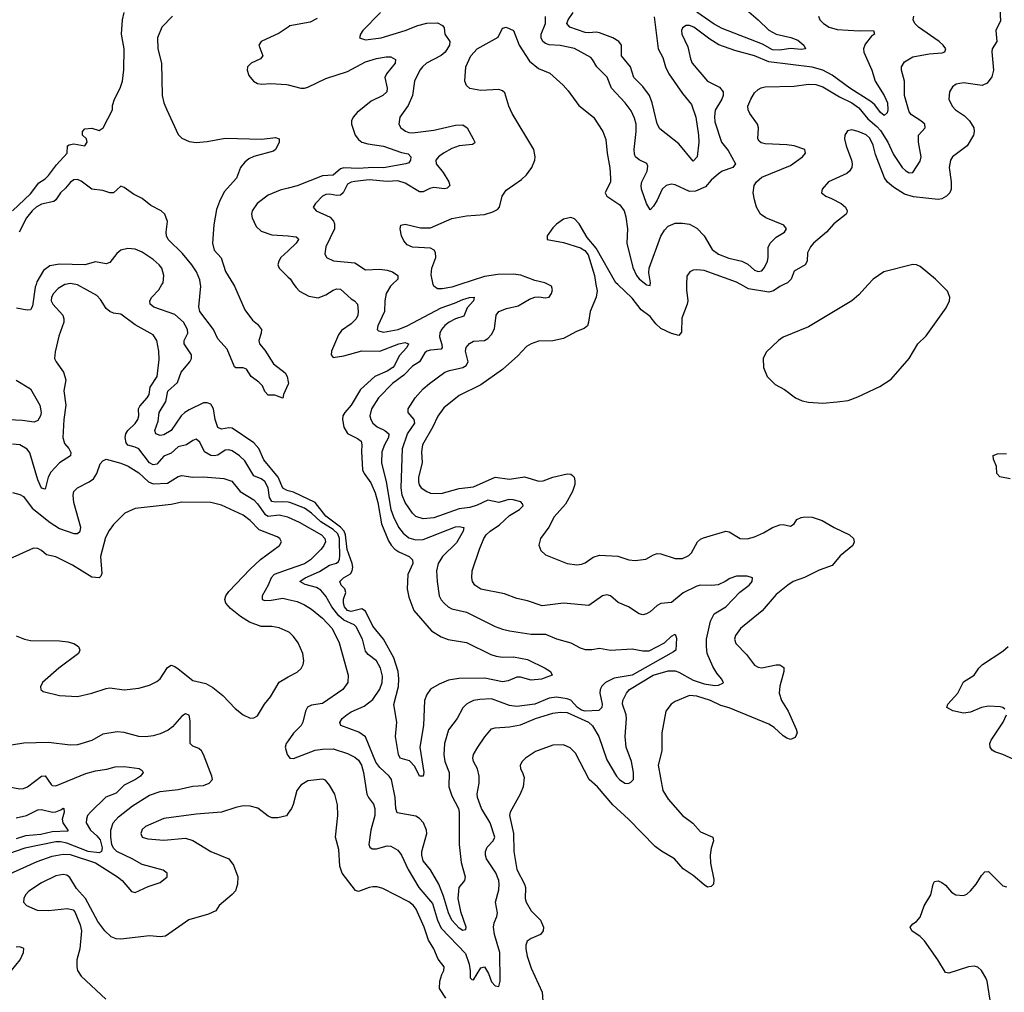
# Model space of a CAD drawing. Header units: inches. Extents: x 1694797 to 1849917, y 907313 to 1017959.
# Tile 22 of 256: x 1708509 to 1713977, y 926069 to 931471. Entities that reach past the tile are written whole.
import ezdxf

# ---------------------------------------------------------------- set-up
doc = ezdxf.new("R2010")
doc.units = ezdxf.units.IN
doc.header["$MEASUREMENT"] = 0
for name, color, linetype in [('B7902', 7, 'Continuous'), ('B7903', 7, 'Continuous'), ('B7912', 7, 'Continuous'), ('B7913', 7, 'Continuous')]:
    doc.layers.add(name, color=color, linetype=linetype)

msp = doc.modelspace()

# ---------------------------------------------------------------- linework, layer by layer
at = {"layer": 'B7902', "color": 5}
for points, elevation in [([(1708763.6, 930000), (1708760.6, 929999.4), (1708722.3, 929977.7), (1708696.5, 929950), (1708685.8, 929930), (1708683.2, 929910), (1708692.6, 929890), (1708748.4, 929830), (1708754.5, 929810), (1708753.7, 929790), (1708726.7, 929713.3), (1708706.7, 929626.7), (1708702.8, 929590), (1708711.5, 929570), (1708752.4, 929512.4), (1708765.3, 929470), (1708754.3, 929410), (1708766, 929330), (1708754, 929250), (1708749.5, 929149.5), (1708757.9, 929117.9), (1708781.2, 929090), (1708793.4, 929066.6), (1708790.7, 929049.3), (1708731, 929010), (1708681.5, 928958.5), (1708667.9, 928930), (1708650, 928862.7), (1708630, 928868), (1708610, 928915.6), (1708565.8, 929065.8), (1708550, 929085.2), (1708510, 929109.8), (1708470, 929113.7)], 840), ([(1708600.1, 930000), (1708595.2, 929984.8), (1708579.7, 929880.3), (1708570, 929859.4), (1708550, 929857.8), (1708491.5, 929868.5)], 820), ([(1710000, 928790.6), (1709970, 928793.7), (1709930, 928790.3), (1709910, 928795.6), (1709896.9, 928816.9), (1709890, 928870.9), (1709870, 928905.6), (1709850, 928920.5), (1709810, 928937.5), (1709760.2, 929020.2), (1709730, 929049.1), (1709690, 929075.4), (1709670, 929081.8), (1709650, 929080.7), (1709610, 929052.8), (1709590, 929048.1), (1709570, 929051.1), (1709535.3, 929070), (1709510, 929124.7), (1709490, 929140.4), (1709470, 929134.5), (1709436.4, 929110), (1709390, 929098), (1709350, 929063), (1709310, 929045.8), (1709270, 929001.7), (1709250, 928998), (1709230, 929010.5), (1709170, 929086.8), (1709150, 929097.5), (1709110, 929108.1), (1709100.9, 929120.9), (1709095.2, 929150), (1709098.2, 929170), (1709109.9, 929190), (1709150, 929228.7), (1709164.5, 929250), (1709169.9, 929270), (1709169.3, 929310), (1709175.6, 929324.4), (1709217.8, 929370), (1709227.9, 929390), (1709234.1, 929430), (1709272.8, 929490), (1709283.5, 929583.5), (1709281.8, 929630), (1709271, 929690), (1709250, 929719.7), (1709150, 929776.8), (1709070, 929835.1), (1709030, 929840.5), (1709010, 929849.6), (1708990, 929866), (1708957.4, 929917.4), (1708938.2, 929938.2), (1708830, 929998.7), (1708821.8, 930000)], 840), ([(1710000, 928854.8), (1709990, 928857.6), (1709970, 928868.6), (1709944.1, 928930), (1709865.6, 929025.6), (1709836.7, 929090), (1709810, 929120.5), (1709690, 929202.1), (1709670, 929204.9), (1709630, 929197.5), (1709610, 929205.6), (1709595.2, 929250), (1709586, 929310), (1709570, 929335.8), (1709550, 929343.5), (1709530, 929342.6), (1709450, 929304.3), (1709426.7, 929290), (1709406.4, 929270), (1709350.2, 929190), (1709310, 929165.7), (1709290, 929161.8), (1709265.1, 929170), (1709260.3, 929190), (1709278.1, 929241.9), (1709284.6, 929290), (1709320.4, 929350), (1709332.4, 929407.6), (1709384.8, 929455.2), (1709406.3, 929513.7), (1709453.4, 929570), (1709462.9, 929590), (1709462.9, 929610), (1709421.8, 929670), (1709422.5, 929690), (1709442.6, 929730), (1709441.9, 929750), (1709418.3, 929790), (1709370, 929833.7), (1709253.6, 929873.6), (1709233.6, 929890), (1709232, 929910), (1709242.3, 929930), (1709281, 929970), (1709299.3, 930000)], 820), ([(1710000, 929446.7), (1709973.4, 929390), (1709970.5, 929369.5), (1709925.6, 929385.6), (1709890, 929385.6), (1709870, 929406), (1709856.8, 929436.8), (1709837.4, 929457.4), (1709794.7, 929490), (1709769, 929529), (1709750, 929536.8), (1709710, 929537.4), (1709702.9, 929542.9), (1709661.5, 929641.5), (1709610, 929699.2), (1709586.4, 929750), (1709509.5, 929850), (1709504.3, 929875.7), (1709515, 929990), (1709513.6, 930000)], 780), ([(1709696.3, 930000), (1709702.3, 929990), (1709759.8, 929859.8), (1709802.6, 929802.6), (1709830, 929780.3), (1709851.7, 929750), (1709850.3, 929729.7), (1709837.1, 929690), (1709840.5, 929670), (1709870, 929636.3), (1709919.5, 929559.5), (1709984.4, 929510), (1709994.9, 929490), (1710000, 929459.4)], 780), ([(1708490, 929469.3), (1708570, 929421.3), (1708620.2, 929330), (1708628.8, 929290), (1708624.9, 929270), (1708610, 929244.5), (1708590, 929236.2), (1708525, 929245), (1708410, 929249.8)], 820), ([(1708470, 928844.7), (1708510, 928833), (1708530, 928823.5), (1708578.1, 928758.1), (1708678.2, 928678.2), (1708730, 928645.6), (1708810, 928617.5), (1708830, 928616.4), (1708845.3, 928630), (1708848.3, 928650), (1708810.2, 928790), (1708805.3, 928830), (1708810.3, 928850), (1708830, 928871.1), (1708895.7, 928904.3), (1708918.8, 928921.2), (1708937.8, 928950), (1708956.7, 929003.3), (1708970, 929020.7), (1708990, 929029.7), (1709070, 929007.9), (1709111.3, 928991.3), (1709170, 928953.6), (1709224, 928904), (1709250, 928892.7), (1709330, 928897.5), (1709390, 928934.6), (1709410, 928938.6), (1709470, 928929.8), (1709530, 928931.4), (1709643.1, 928923.1), (1709688, 928908), (1709732.9, 928850), (1709810, 928803.7), (1709830, 928782.3), (1709870, 928724.3), (1709890, 928714.3), (1709950, 928721.5), (1709997.2, 928710), (1710000, 928708.7)], 860), ([(1710000, 928070.5), (1709950, 928094), (1709910, 928100.4), (1709850, 928099.7), (1709785.1, 928125.1), (1709736.2, 928156.2), (1709680.6, 928200.6), (1709653.5, 928230), (1709649, 928250), (1709653.3, 928270), (1709670, 928295.6), (1709790, 928419.1), (1709846.8, 928473.2), (1709951.3, 928550), (1709962.4, 928570), (1709953.6, 928590), (1709939.1, 928599.1), (1709838.2, 928638.2), (1709788.9, 928690), (1709750, 928718.1), (1709630, 928774.4), (1709570.2, 928789.8), (1709410, 928791.9), (1709350, 928778), (1709150, 928755.3), (1709092.7, 928730), (1709030, 928666.6), (1709006.3, 928633.7), (1708986, 928594), (1708958.5, 928490), (1708965.4, 928394.6), (1708960, 928380), (1708950, 928371.1), (1708910, 928374.4), (1708801.5, 928441.5), (1708735.4, 928475.4), (1708710, 928486.6), (1708658.5, 928498.5), (1708630, 928523.5), (1708610, 928534.6), (1708585, 928535), (1708450, 928475.3)], 880), ([(1710000, 928417.5), (1709921.7, 928390), (1709906.1, 928370), (1709889.3, 928330), (1709855.5, 928270), (1709855.6, 928250), (1709870, 928244.5), (1709905.9, 928245.9), (1709970, 928257.2), (1710000, 928250.3)], 860), ([(1708490, 928048.6), (1708534.9, 928030), (1708570, 928021.9), (1708730, 928020.9), (1708775.8, 928015.8), (1708810, 928006), (1708836.5, 927990), (1708843.6, 927970), (1708835.3, 927950), (1708727.4, 927870), (1708635.5, 927790), (1708625.2, 927765.2), (1708627.3, 927750), (1708640.4, 927740.4), (1708730, 927716.5), (1708830, 927711.6), (1708909.2, 927730), (1708990, 927756.9), (1709010, 927759), (1709090, 927748.9), (1709170, 927757.4), (1709230, 927774.9), (1709270, 927794.4), (1709290, 927810.5), (1709330, 927873), (1709350, 927884.9), (1709370, 927879), (1709390, 927865.5), (1709470, 927801.3), (1709543.6, 927783.6), (1709582.6, 927762.6), (1709637.4, 927717.4), (1709705.3, 927645.3), (1709750, 927610.4), (1709790, 927590.6), (1709810, 927593.4), (1709830, 927604), (1709869.5, 927670), (1709902.9, 927710), (1709950, 927790.6), (1709990, 927816.3), (1710000, 927821.2)], 880), ([(1708416.5, 926710), (1708605.5, 926794.5), (1708690, 926825.8), (1708750, 926836.6), (1708790, 926833.3), (1708930, 926787.1), (1709052.3, 926710), (1709077.8, 926690), (1709130, 926627.8), (1709150, 926622.4), (1709223.4, 926656.6), (1709290, 926678.3), (1709328.2, 926710), (1709328, 926730), (1709306.4, 926746.4), (1709190, 926778.3), (1709134.7, 926810), (1709048.9, 926850), (1709030, 926868.9), (1709021.5, 926890), (1709015.1, 926930), (1709015.7, 926970), (1709028.4, 927010), (1709057.5, 927042.5), (1709135.4, 927104.6), (1709230, 927163.5), (1709290, 927183.2), (1709390, 927194.3), (1709470, 927214), (1709530, 927216.8), (1709561.6, 927230), (1709579.3, 927250), (1709577, 927270), (1709530.1, 927390.1), (1709518.5, 927410), (1709503.5, 927423.5), (1709470, 927436.5), (1709455.3, 927450), (1709456.2, 927576.2), (1709450, 927607.3), (1709430, 927614.9), (1709410, 927602.3), (1709356.9, 927543.1), (1709334.4, 927525.6), (1709290, 927504.2), (1709250, 927493.4), (1709210, 927487.9), (1709170.3, 927490.3), (1709090, 927511.5), (1709050, 927514.9), (1708970, 927503.2), (1708910, 927466.9), (1708830, 927442.8), (1708790, 927441.1), (1708670, 927457.1), (1708531.9, 927451.9), (1708370, 927427.3)], 860), ([(1710000, 927464.7), (1709989.8, 927450), (1709984, 927430), (1709994.5, 927390), (1710000, 927382.8)], 860), ([(1708430, 927214.4), (1708510, 927199.3), (1708530, 927201.1), (1708552.4, 927210), (1708630, 927270.1), (1708650.7, 927270.7), (1708683.5, 927223.5), (1708690, 927218), (1708710, 927215.3), (1708875.6, 927284.4), (1708930, 927299.8), (1708992.6, 927307.4), (1709038.7, 927321.3), (1709090, 927322.9), (1709172.1, 927312.1), (1709190, 927301), (1709194.4, 927290), (1709180.3, 927270), (1709151.6, 927250), (1709090, 927219.9), (1709044.8, 927175.2), (1708988.1, 927151.9), (1708901.6, 927070), (1708886.1, 927050), (1708879.5, 927030), (1708879.2, 927010), (1708902.7, 926970), (1708938.3, 926938.3), (1708955.8, 926915.8), (1708967.9, 926872.1), (1708962.7, 926850), (1708950, 926844.3), (1708890, 926851), (1708770, 926897.1), (1708734.9, 926905.1), (1708710, 926904.8), (1708538, 926870), (1708306.7, 926790)], 840), ([(1708490, 927038.1), (1708546, 927050), (1708610, 927082.5), (1708630, 927084.8), (1708691.2, 927068.8), (1708710, 927071.7), (1708738.4, 927081.6), (1708750, 927091.5), (1708754.8, 927090), (1708756.1, 927070), (1708744.1, 927030), (1708749.3, 927009.3), (1708776.9, 926970), (1708775.9, 926964.1), (1708690, 926959.4), (1708626.1, 926946.1), (1708541.5, 926938.5), (1708490, 926920.8)], 820), ([(1710000, 927063.1), (1709990, 927049.2), (1709942, 927038), (1709910, 927038.7), (1709890, 927047.2), (1709831.2, 927091.2), (1709790, 927102.6), (1709750, 927104.4), (1709710, 927096.1), (1709630, 927068.8), (1709490, 927057.8), (1709310, 927033.7), (1709208.4, 926990), (1709190, 926973.3), (1709182, 926950), (1709190, 926930.8), (1709221, 926921), (1709310, 926913.2), (1709430, 926925.7), (1709470, 926912), (1709570.6, 926850), (1709670.2, 926810.2), (1709695.8, 926775.8), (1709720.7, 926710), (1709719.6, 926670), (1709707.6, 926632.4), (1709690, 926612), (1709617.3, 926550), (1709598.6, 926521.4), (1709558, 926502), (1709449.2, 926470.8), (1709319.3, 926380.7), (1709290, 926376.8), (1709230, 926382.8), (1709070, 926363.5), (1709045.4, 926365.4), (1709017, 926377), (1708982, 926410), (1708942.4, 926462.4), (1708874.5, 926590), (1708824.9, 926644.9), (1708787, 926707), (1708770, 926719.7), (1708750, 926722.6), (1708710, 926715.3), (1708630, 926676.4), (1708560.5, 926630), (1708540.5, 926610), (1708533, 926590), (1708530.7, 926570), (1708546, 926550), (1708605.7, 926525.7), (1708670, 926522.8), (1708775.1, 926535.1), (1708806.4, 926526.4), (1708816.1, 926516.1), (1708844.4, 926444.4), (1708853, 926410), (1708843.1, 926310), (1708826.3, 926250), (1708825.7, 926210), (1708830.3, 926190), (1708850, 926158.4), (1708987.4, 926030)], 880), ([(1708463.5, 926190), (1708511.1, 926250), (1708530.2, 926290), (1708531.2, 926311.2), (1708510, 926321.3), (1708490, 926319.8)], 860)]:
    msp.add_lwpolyline(points, dxfattribs=dict(at, elevation=elevation))
at = {"layer": 'B7903', "color": 5}
for points, elevation in [([(1708470, 930409.8), (1708570, 930504.5), (1708615.4, 930564.6), (1708650, 930586.4), (1708670, 930606), (1708714.4, 930665.6), (1708772, 930730), (1708774, 930770), (1708783.6, 930776.4), (1708810, 930782), (1708871.3, 930770), (1708884.7, 930790), (1708881, 930810), (1708858.8, 930830), (1708858.8, 930850), (1708870, 930864), (1708909.1, 930869.1), (1708950, 930855.3), (1708972, 930870), (1709024.7, 930970), (1709025.4, 930994.6), (1709036, 931030), (1709067.7, 931090), (1709080.4, 931130), (1709087.4, 931192.6), (1709090.2, 931310), (1709073.7, 931390), (1709080.3, 931470), (1709089.2, 931510.8)], 760), ([(1709356.9, 931490), (1709298, 931430), (1709275.2, 931370), (1709275.8, 931310), (1709297, 931230), (1709300.5, 931050), (1709310.2, 931010), (1709326.3, 930970), (1709390, 930834), (1709410, 930813.8), (1709450, 930793.5), (1709490, 930789.4), (1709550, 930793.6), (1709650, 930812.3), (1709853.3, 930806.7), (1709930, 930816.5), (1709950.3, 930810), (1709950, 930789.2), (1709930.3, 930749.7), (1709919.2, 930740.8), (1709810, 930710.8), (1709782.5, 930697.5), (1709760, 930680), (1709736.3, 930650), (1709712.4, 930590), (1709645.2, 930514.8), (1709618.6, 930461.4), (1709602.8, 930417.2), (1709587.7, 930332.3), (1709579.5, 930230), (1709589.2, 930190), (1709628.6, 930148.6), (1709652.9, 930072.9), (1709696.3, 930000)], 780), ([(1710000, 931429.5), (1709950, 931396.4), (1709850.4, 931350), (1709837.4, 931330), (1709860.3, 931270), (1709845.8, 931254.2), (1709794.4, 931230), (1709773.4, 931210), (1709772, 931190), (1709781.2, 931161.2), (1709806.8, 931130), (1709830, 931117.1), (1709853.3, 931113.3), (1709904.2, 931115.8), (1709990, 931111.8), (1710000, 931109.2)], 820), ([(1709513.6, 930000), (1709510, 930026.6), (1709491.3, 930070), (1709464.3, 930110), (1709412.4, 930172.4), (1709333.1, 930250), (1709324.6, 930270), (1709322.9, 930290), (1709329.9, 930350), (1709315.4, 930390), (1709294.5, 930410), (1709238.1, 930438.1), (1709190, 930478.4), (1709141.9, 930501.9), (1709090, 930539.6), (1709070, 930546.2), (1709030.1, 930509.9), (1709010, 930509.8), (1708970, 930522.9), (1708910, 930528.9), (1708850, 930574.8), (1708830, 930583.5), (1708810, 930582), (1708791, 930569), (1708764.2, 930535.8), (1708735.5, 930510), (1708709.5, 930470.5), (1708698.2, 930461.8), (1708630, 930446.6), (1708600.6, 930430), (1708577.5, 930410), (1708547.3, 930370), (1708506.6, 930290)], 780), ([(1710000, 930536), (1709955.2, 930524.8), (1709890, 930495.8), (1709827.3, 930450), (1709800.1, 930410), (1709797.3, 930390), (1709800.9, 930370), (1709822.3, 930322.3), (1709850, 930296.3), (1709910, 930276.8), (1710000, 930269.8)], 820), ([(1709299.3, 930000), (1709305.4, 930010), (1709310.5, 930050), (1709298.4, 930090), (1709284.5, 930110), (1709250, 930139.9), (1709190, 930179.1), (1709150, 930196.1), (1709110, 930200.5), (1709070, 930190.5), (1709048.1, 930171.9), (1709010, 930122.5), (1708990, 930115.7), (1708930, 930125.8), (1708870, 930109.9), (1708730, 930113.4), (1708676.3, 930103.7), (1708642, 930078), (1708604.9, 930015.1), (1708600.1, 930000)], 820), ([(1710000, 930187.8), (1709959.7, 930150), (1709947.5, 930130), (1709942.4, 930110), (1709950.3, 930090), (1710000, 930041.2)], 820), ([(1708821.8, 930000), (1708790, 930005), (1708763.6, 930000)], 840)]:
    msp.add_lwpolyline(points, dxfattribs=dict(at, elevation=elevation))
at = {"layer": 'B7912', "color": 5}
for points, elevation in [([(1710000, 927382.8), (1710010, 927369.7), (1710030, 927367.7), (1710150, 927413.3), (1710190, 927419.5), (1710250, 927420.8), (1710330, 927394.5), (1710370, 927374.1), (1710390, 927357.4), (1710406.9, 927330), (1710418.3, 927290), (1710436.5, 927170), (1710445.8, 927150), (1710473.5, 927113.5), (1710482.2, 927090), (1710482.3, 927050), (1710458.7, 926970), (1710448.8, 926890), (1710454.3, 926874.3), (1710466.4, 926866.3), (1710490, 926865), (1710550, 926881.4), (1710570, 926879.7), (1710610, 926858.3), (1710630, 926829.7), (1710666, 926750), (1710725.6, 926650), (1710802.2, 926562.2), (1710829.2, 926470), (1710850, 926425.5), (1710984.9, 926284.9), (1711005.6, 926225.6), (1711011.7, 926188.3), (1711011.8, 926150), (1711020.4, 926140.4), (1711030, 926137.4), (1711070, 926205.6), (1711090, 926209.7), (1711112.5, 926172.5), (1711130, 926127.6), (1711150, 926105), (1711170, 926100.5), (1711177.7, 926130), (1711176.6, 926290), (1711145.5, 926390), (1711141.3, 926430), (1711144.5, 926455.5), (1711159.2, 926490), (1711162.2, 926510), (1711151.5, 926570), (1711170, 926638), (1711172.8, 926670), (1711170, 926690.3), (1711152.6, 926732.6), (1711102.5, 926810), (1711095.5, 926830), (1711095.5, 926850), (1711105.4, 926874.6), (1711138, 926910), (1711147.9, 926930), (1711122, 927010), (1711074.4, 927090), (1711051.8, 927150), (1711049.3, 927170.7), (1711060.2, 927230), (1711060.9, 927270), (1711052.3, 927310), (1711029.1, 927350), (1711025.3, 927370), (1711030.3, 927390), (1711053.6, 927430), (1711091.7, 927488.3), (1711130, 927531.3), (1711150, 927537.7), (1711230, 927543.6), (1711290, 927554.8), (1711374.3, 927590), (1711470, 927619.9), (1711510, 927625.3), (1711550, 927622.3), (1711667.9, 927570), (1711690, 927549), (1711725.2, 927490), (1711770, 927359.1), (1711824.2, 927270), (1711840.2, 927250), (1711869.8, 927230), (1711890, 927229.4), (1711903.6, 927236.4), (1711917.7, 927250), (1711918.3, 927290), (1711907.3, 927350), (1711878.2, 927430), (1711871, 927490), (1711879.3, 927590), (1711877.1, 927610), (1711856.9, 927670), (1711859.7, 927690), (1711879.3, 927730), (1711896.1, 927750), (1712027.6, 927830), (1712110, 927854.8), (1712150, 927853.5), (1712170, 927846.6), (1712250, 927803), (1712310, 927782.7), (1712370, 927772.9), (1712390, 927774.7), (1712413.8, 927786.2), (1712417.1, 927790), (1712406.4, 927810), (1712380.6, 927840.6), (1712358, 927878), (1712327.9, 927950), (1712322.7, 927990), (1712323.8, 928030), (1712345.2, 928130), (1712365.3, 928170), (1712430, 928209.8), (1712509.2, 928290.8), (1712561.3, 928330), (1712578, 928350), (1712579.1, 928370), (1712550, 928379.3), (1712490, 928380.2), (1712452.2, 928367.8), (1712426.6, 928350), (1712387.6, 928332.4), (1712351.7, 928328.3), (1712290, 928330.8), (1712270, 928325.1), (1712193.1, 928286.9), (1712130, 928234), (1712070, 928227.6), (1712050, 928216.9), (1712010, 928181.7), (1711990, 928170.3), (1711970, 928166), (1711950, 928171.7), (1711890, 928210.3), (1711833.6, 928233.6), (1711790, 928271.6), (1711770, 928276.1), (1711745.1, 928270), (1711670, 928216.9), (1711530, 928230.2), (1711410, 928216.1), (1711330, 928243.2), (1711270, 928256.5), (1711202, 928282), (1711070, 928308), (1711037.6, 928330), (1711024.6, 928350), (1711019.6, 928370), (1711021.5, 928410), (1711062, 928530), (1711087.1, 928590), (1711100.2, 928610), (1711122, 928630), (1711174.2, 928665.8), (1711230, 928717), (1711284.6, 928750), (1711305.7, 928770), (1711302, 928782), (1711292.7, 928792.7), (1711250, 928804.6), (1711225.5, 928805.4), (1711170, 928789.6), (1711110, 928802), (1711050, 928773.8), (1711010, 928761.5), (1710950, 928754.1), (1710810, 928704.2), (1710750, 928698.9), (1710710, 928711), (1710690, 928730.2), (1710650, 928790.2), (1710634.2, 928830), (1710627.8, 928870), (1710635.5, 929090), (1710662.9, 929170), (1710704, 929230), (1710700.1, 929250), (1710666, 929290), (1710667.1, 929310), (1710706, 929370), (1710750, 929420.4), (1710784.9, 929450), (1710870, 929512.4), (1710896.9, 929523.1), (1710970, 929539.6), (1710989.2, 929550), (1711000.1, 929570), (1710984.7, 929630), (1710989.5, 929650.5), (1711008.1, 929671.9), (1711030, 929685.6), (1711090.1, 929689.9), (1711110, 929700.9), (1711130, 929722), (1711147, 929753), (1711154.9, 929830), (1711170.2, 929849.8), (1711212.8, 929867.2), (1711277.6, 929882.4), (1711340.9, 929919.1), (1711370, 929929.8), (1711392.2, 929932.2), (1711430, 929926), (1711450, 929929.6), (1711463.6, 929950), (1711467.6, 929970), (1711462, 929990), (1711444, 930000)], 860), ([(1710578.6, 930000), (1710568.4, 929990), (1710544.8, 929950), (1710537.5, 929910), (1710534.5, 929850), (1710497.3, 929770), (1710494.4, 929750), (1710502.2, 929742.2), (1710530, 929736.2), (1710611.1, 929750), (1710660.7, 929770), (1710850, 929870.7), (1710924.4, 929895.6), (1710970, 929916.5), (1711007.5, 929927.5), (1711034, 929930), (1711028.9, 929910), (1710993.9, 929870), (1710975.7, 929824.3), (1710930, 929808.6), (1710893.6, 929790), (1710870, 929771.9), (1710851.6, 929750), (1710842.2, 929730), (1710839.8, 929710), (1710852.9, 929667.1), (1710855.3, 929650), (1710850, 929641), (1710790, 929635.4), (1710769.7, 929630.3), (1710758.8, 929621.2), (1710729, 929571), (1710690, 929546.4), (1710643.3, 929496.7), (1710580.2, 929450), (1710502.2, 929370), (1710462.7, 929310), (1710454.5, 929270), (1710459.3, 929250), (1710470.7, 929230.7), (1710495.3, 929210), (1710536.5, 929190), (1710558.8, 929170), (1710558.3, 929150), (1710535.1, 929110), (1710521.3, 929070), (1710517.8, 929010), (1710543.6, 928903.6), (1710570.8, 928750.8), (1710584.4, 928710), (1710612.9, 928652.9), (1710638.7, 928618.7), (1710670, 928593.9), (1710710, 928581.7), (1710750, 928584.7), (1710930, 928653.5), (1710950, 928656.3), (1710975.8, 928650), (1710972.7, 928630), (1710934.7, 928565.3), (1710856.4, 928490), (1710834.1, 928450), (1710824, 928410), (1710827.6, 928350), (1710839.7, 928270), (1710849.5, 928249.5), (1710866, 928230), (1710888.7, 928210), (1710910, 928198.8), (1710990, 928180.1), (1711150, 928101.4), (1711190, 928086.3), (1711230, 928076), (1711350, 928057.4), (1711430, 928057.4), (1711490, 928032), (1711570, 928009.2), (1711621.9, 927981.9), (1711650, 927972.7), (1711687.6, 927972.4), (1711730, 927979.7), (1711790, 927969.4), (1711910, 927976.5), (1711970, 927965.5), (1712005.2, 927965.2), (1712089.8, 928010), (1712130, 928046.3), (1712150, 928058.4), (1712156.2, 928036.2), (1712152.7, 927970), (1712139.8, 927960.2), (1711910.2, 927830), (1711810, 927813.7), (1711762, 927790), (1711743.1, 927770), (1711732.8, 927750), (1711730.7, 927730), (1711744.5, 927670), (1711741.6, 927650), (1711726.1, 927633.9), (1711650, 927630.5), (1711630, 927635.1), (1711606.5, 927650), (1711570, 927691.3), (1711550, 927699.6), (1711490, 927707.3), (1711450, 927702.3), (1711370, 927668.8), (1711270, 927656.2), (1711230, 927661.8), (1711130, 927698.1), (1711064.1, 927695.9), (1711030.2, 927689.8), (1711003.1, 927676.9), (1710990.2, 927669.8), (1710971, 927649), (1710939, 927590), (1710890, 927526.6), (1710868.5, 927451.5), (1710864.6, 927390), (1710870.1, 927350), (1710893.5, 927290), (1710891.9, 927210), (1710910, 927159.6), (1710947.1, 927090), (1710950.1, 927070), (1710950.1, 926890), (1710960.2, 926790), (1710983.1, 926710), (1710980.3, 926690), (1710948.8, 926651.2), (1710942.7, 926590), (1710956.7, 926516.7), (1710987.2, 926432.8), (1710984.4, 926415.6), (1710970, 926412.1), (1710950, 926425.4), (1710909.5, 926470), (1710890, 926509.8), (1710863.6, 926603.6), (1710836.9, 926670), (1710790, 926748.9), (1710750, 926798.3), (1710742.4, 926830), (1710743.2, 926850), (1710769.9, 926950), (1710769, 926970), (1710751.7, 927010), (1710730, 927034.7), (1710710, 927046.3), (1710605.6, 927065.6), (1710598.4, 927090), (1710594.1, 927150), (1710574.6, 927250), (1710560.7, 927270), (1710510, 927316.7), (1710487.3, 927347.3), (1710430, 927488.5), (1710393.4, 927513.4), (1710293.6, 927550), (1710287.2, 927567.2), (1710300.9, 927590), (1710327.4, 927612.6), (1710350, 927627), (1710422.7, 927657.3), (1710470, 927694.3), (1710510, 927751.8), (1710522, 927790), (1710524.2, 927824.2), (1710513.3, 927870), (1710491.4, 927910), (1710445.3, 927945.3), (1710430, 927964.4), (1710412.3, 928030), (1710378.3, 928098.3), (1710366.5, 928110), (1710310, 928135.8), (1710280.7, 928160.7), (1710243.4, 928210), (1710210, 928269), (1710181.5, 928301.5), (1710156.7, 928316.7), (1710093.8, 928333.8), (1710065.1, 928350), (1710095.3, 928370), (1710174.3, 928405.7), (1710230, 928441), (1710268.4, 928451.6), (1710278.8, 928461.2), (1710285.6, 928474.4), (1710287.5, 928492.5), (1710286, 928570), (1710284.7, 928590), (1710275.1, 928615.1), (1710250, 928638.7), (1710181.1, 928681.1), (1710130, 928730.3), (1710090, 928757.1), (1710009.7, 928789.7), (1710000, 928790.6)], 840), ([(1710032.3, 930000), (1710043.7, 929983.7), (1710063.7, 929963.7), (1710115.4, 929935.4), (1710166.1, 929926.1), (1710210, 929942.5), (1710250, 929969.3), (1710270, 929975.9), (1710290, 929974), (1710350, 929919.6), (1710369.3, 929909.3), (1710386, 929890), (1710389.3, 929850), (1710386.7, 929830), (1710377.1, 929810), (1710350, 929781), (1710295.7, 929744.3), (1710279, 929721), (1710241.2, 929630), (1710238.3, 929610), (1710250, 929595.3), (1710310, 929603.3), (1710410, 929632.3), (1710510, 929630.1), (1710614, 929670), (1710650, 929678), (1710668.4, 929670), (1710659.7, 929650), (1710616.3, 929603.7), (1710591.4, 929550), (1710580.9, 929539.1), (1710550, 929518.9), (1710482.2, 929490), (1710402.3, 929417.7), (1710349.2, 929330.8), (1710315.8, 929290), (1710304.5, 929270), (1710301.4, 929250), (1710308.6, 929208.6), (1710330, 929173.4), (1710385.6, 929145.6), (1710406.2, 929130), (1710410.1, 929110.1), (1710407.5, 929072.5), (1710413.4, 928970), (1710422.5, 928950), (1710458.7, 928898.7), (1710482.7, 928842.7), (1710497.4, 928790), (1710518.3, 928670), (1710556.8, 928576.8), (1710572, 928552), (1710593.1, 928530), (1710615.3, 928515.3), (1710671.5, 928490), (1710691.5, 928470), (1710692, 928450), (1710665.7, 928390), (1710661.6, 928310), (1710670, 928263.1), (1710698.7, 928190), (1710796.4, 928076.4), (1710850, 928042.8), (1710888.3, 928028.3), (1710990, 928012), (1711125.7, 927945.7), (1711155.6, 927935.6), (1711190, 927930.1), (1711251.8, 927931.8), (1711330, 927917.1), (1711427, 927870), (1711457.3, 927850), (1711466, 927830), (1711407.2, 927807.2), (1711350, 927801.6), (1711290, 927818.9), (1711270, 927818.3), (1711221.2, 927798.8), (1711190, 927792.8), (1711093.1, 927813.1), (1710948.6, 927811.4), (1710890, 927803.1), (1710839.1, 927780.9), (1710790, 927751.6), (1710770, 927723.6), (1710756.5, 927690), (1710751.5, 927550), (1710730.8, 927430), (1710753.8, 927290), (1710750, 927269.2), (1710730, 927269.6), (1710703.5, 927323.5), (1710674.5, 927354.5), (1710622, 927370), (1710612.8, 927390), (1710595.4, 927490), (1710603.5, 927570), (1710587.9, 927667.9), (1710613.2, 927766.8), (1710615.4, 927810), (1710610.6, 927850), (1710586.7, 927926.7), (1710530, 928030.7), (1710470, 928103.2), (1710430, 928185), (1710410, 928198.3), (1710350, 928184.3), (1710330, 928189.6), (1710313.6, 928210), (1710307.4, 928230), (1710307.6, 928252.4), (1710321.1, 928290), (1710315.8, 928310), (1710294.8, 928330), (1710287.4, 928350), (1710306.6, 928370), (1710346, 928394), (1710356.1, 928410), (1710359.2, 928430), (1710356.4, 928450), (1710328.6, 928528.6), (1710319.1, 928610), (1710310.5, 928630.5), (1710291.7, 928651.7), (1710210, 928713), (1710149.4, 928790), (1710030, 928846.4), (1710000, 928854.8)], 820), ([(1711709.8, 930000), (1711715.9, 929964.1), (1711710.3, 929930), (1711677, 929850), (1711668.9, 929790), (1711662, 929770), (1711644.8, 929755.2), (1711601.3, 929738.7), (1711530, 929699.8), (1711470, 929687.7), (1711390, 929684.5), (1711350, 929670.9), (1711324.7, 929655.3), (1711275.4, 929604.6), (1711190, 929528.5), (1711070, 929442.5), (1710950, 929383.7), (1710865.4, 929314.6), (1710831.2, 929268.8), (1710804.1, 929210), (1710746.4, 929110), (1710739.8, 929070), (1710744, 929010), (1710724.6, 928930), (1710723.7, 928903.7), (1710727.6, 928887.6), (1710739.7, 928870), (1710769.5, 928849.6), (1710790, 928841.8), (1710850, 928840.1), (1710950, 928867.1), (1711030, 928876.3), (1711150, 928929.5), (1711230, 928919.8), (1711312.4, 928932.4), (1711392.1, 928907.9), (1711416, 928910), (1711470, 928929.3), (1711550, 928947.9), (1711570, 928947.2), (1711580, 928940), (1711589.1, 928929.1), (1711592.7, 928910), (1711591.7, 928890), (1711579.4, 928850), (1711539.6, 928780.4), (1711478.3, 928710), (1711447.1, 928652.9), (1711401.6, 928590), (1711392.8, 928552.8), (1711403.1, 928523.1), (1711430, 928498), (1711550, 928450.3), (1711602.5, 928442.5), (1711630, 928446.5), (1711650, 928454.6), (1711693.5, 928486.5), (1711730, 928497.3), (1711831, 928491), (1711891.5, 928471.5), (1711926.8, 928466.8), (1711986.1, 928473.9), (1712030, 928499.5), (1712050, 928505.7), (1712070, 928503.7), (1712150, 928477.6), (1712190, 928477.6), (1712225.8, 928494.2), (1712239.3, 928510), (1712273.6, 928570), (1712290, 928586.4), (1712306.6, 928593.4), (1712430, 928630.3), (1712450, 928626.3), (1712510, 928588.9), (1712550, 928586.9), (1712590, 928597.8), (1712639.6, 928620.4), (1712690, 928650.3), (1712730, 928664.9), (1712750, 928666.4), (1712790, 928658), (1712809.6, 928670.4), (1712825.3, 928694.7), (1712850, 928706.5), (1712870, 928709.1), (1712910, 928708), (1712966.8, 928690), (1713033, 928650), (1713118, 928610), (1713139.3, 928590), (1713144.4, 928570), (1713135.8, 928550), (1713066.5, 928493.5), (1713021, 928439), (1712950, 928413.4), (1712868.1, 928371.9), (1712805.3, 928350), (1712774.6, 928330), (1712710, 928278.5), (1712632.7, 928187.3), (1712512.8, 928090), (1712485.2, 928050), (1712479.6, 928030), (1712485.6, 928005.6), (1712544.9, 927944.9), (1712590, 927886.7), (1712610, 927874.7), (1712630, 927870.2), (1712710, 927887.8), (1712730, 927887), (1712752.8, 927872.8), (1712753.1, 927850), (1712730.2, 927770), (1712727, 927730), (1712740.2, 927690), (1712777.1, 927630), (1712821.3, 927530), (1712826.3, 927510), (1712816.4, 927483.6), (1712790, 927473.7), (1712770, 927480.3), (1712750, 927492.8), (1712699.6, 927539.6), (1712670, 927558.8), (1712450, 927648.5), (1712402.6, 927662.6), (1712345.1, 927690), (1712270, 927714), (1712230, 927717.2), (1712150, 927684.4), (1712127, 927670), (1712097.8, 927630), (1712076.1, 927510), (1712076.2, 927410), (1712055.9, 927330), (1712081.5, 927190), (1712110, 927140.9), (1712190, 927050.2), (1712248.4, 927008.4), (1712290, 926959.5), (1712358, 926930), (1712363.1, 926910), (1712349, 926870), (1712343.9, 926830), (1712345.3, 926785.3), (1712364.5, 926695.5), (1712362.8, 926670), (1712356.7, 926663.3), (1712350, 926657.2), (1712330, 926652.3), (1712310, 926665.6), (1712250, 926718), (1712194.4, 926754.4), (1712146.6, 926810), (1712072.7, 926852.7), (1712039, 926879), (1711890.2, 927030.2), (1711804.1, 927110), (1711718.7, 927210), (1711671.1, 927250), (1711596.3, 927396.3), (1711566.3, 927426.3), (1711530, 927442.6), (1711470, 927442), (1711373.9, 927406.1), (1711318, 927370), (1711299.3, 927350), (1711288.4, 927330), (1711290.5, 927310), (1711302.4, 927290), (1711310, 927262), (1711305.7, 927210), (1711288.7, 927170), (1711233.8, 927070), (1711230.2, 927050), (1711251.5, 926950), (1711253.2, 926850), (1711270.2, 926750), (1711313.5, 926670), (1711317.8, 926650), (1711316.8, 926590), (1711321.5, 926570), (1711350, 926522), (1711400.9, 926470), (1711418, 926430), (1711416.4, 926410), (1711402, 926390), (1711350, 926367.8), (1711328, 926352), (1711320.3, 926330), (1711320.3, 926310), (1711328.1, 926270), (1711350, 926202), (1711410.3, 926070), (1711418.9, 925970)], 880), ([(1710954, 930000), (1710910, 929985.4), (1710855.4, 929975.4), (1710830, 929976.5), (1710808.7, 929990), (1710806.3, 930000)], 860), ([(1712212.9, 930000), (1712212.4, 929970), (1712219.6, 929910), (1712216.9, 929890), (1712186.4, 929813.6), (1712184.2, 929735.8), (1712170, 929717.2), (1712130, 929727.8), (1712070, 929755.8), (1712041.4, 929781.4), (1712010, 929822.4), (1711960, 929860), (1711910, 929923.5), (1711831, 930000)], 880), ([(1711987.6, 930000), (1711990, 929998), (1712010, 929994), (1712011.1, 930000)], 860), ([(1712753.5, 930000), (1712730, 929988.5), (1712695.8, 929964.2), (1712670, 929957.2), (1712556.1, 929976.1), (1712514.4, 930000)], 880), ([(1713221.7, 930000), (1713170, 929942), (1713131.5, 929908.5), (1712890, 929765.1), (1712750, 929708), (1712723, 929690), (1712655.8, 929624.2), (1712639.1, 929590), (1712639.8, 929539.8), (1712660.7, 929490), (1712704.2, 929444.2), (1712756.7, 929416.7), (1712817.3, 929370), (1712854.1, 929354.1), (1712890, 929347.2), (1712970, 929341.7), (1713050, 929348.8), (1713110, 929355.8), (1713164.2, 929375.8), (1713286.5, 929433.5), (1713350, 929474.9), (1713449.6, 929590), (1713497.6, 929670), (1713544.2, 929715.8), (1713654.5, 929870), (1713672.3, 929910), (1713675.1, 929930), (1713662.5, 929962.5), (1713625.1, 930000)], 920), ([(1710000, 929459.4), (1710001.6, 929450), (1710000, 929446.7)], 780), ([(1714010, 928920.4), (1713952.4, 928932.4), (1713935.6, 928950), (1713933.3, 928990), (1713917.4, 929030), (1713916.2, 929050), (1713939.5, 929060.5), (1713990, 929060.7)], 880), ([(1710000, 928708.7), (1710060.7, 928680.7), (1710185.4, 928610), (1710204.5, 928590), (1710207, 928570), (1710198.5, 928550), (1710184.1, 928530), (1710124.1, 928470), (1710090, 928449.1), (1710000, 928417.5)], 860), ([(1710000, 928250.3), (1710050, 928238.7), (1710090, 928221.4), (1710130, 928197), (1710190, 928146.6), (1710244.2, 928090), (1710283.7, 928010), (1710334, 927830), (1710332.1, 927790), (1710303.5, 927750), (1710190, 927672.9), (1710130, 927662.9), (1710108.1, 927651.9), (1710096.8, 927630), (1710081.5, 927570), (1710072, 927550), (1710030, 927508), (1710000, 927464.7)], 860), ([(1710000, 927821.2), (1710050, 927846), (1710072.2, 927867.8), (1710084.2, 927890), (1710087.8, 927910), (1710081.3, 927950), (1710055.1, 928010), (1710030, 928045.1), (1710007.2, 928067.2), (1710000, 928070.5)], 880), ([(1713981.1, 927641.1), (1713969.8, 927649.8), (1713953.9, 927653.9), (1713890, 927658.3), (1713850, 927650.5), (1713790, 927624.4), (1713750, 927619.6), (1713691.4, 927631.4), (1713657.6, 927650), (1713663.1, 927670), (1713718.8, 927730), (1713750, 927794), (1713809.7, 927830), (1713835.9, 927870), (1713856.8, 927890), (1713970, 927962.7), (1713998.6, 927990)], 880), ([(1714050, 927352.4), (1713970, 927389.8), (1713924.4, 927404.4), (1713910, 927413.3), (1713899.2, 927430), (1713897.4, 927450), (1713904.2, 927470), (1713970.5, 927570), (1713989.8, 927610)], 880), ([(1710876.7, 926036.7), (1710841.2, 926090), (1710842, 926130), (1710853, 926167), (1710865.1, 926190), (1710866, 926210), (1710833.6, 926253.6), (1710808.7, 926310), (1710779, 926359), (1710756.1, 926430), (1710711.4, 926530), (1710695.9, 926550), (1710670, 926571.4), (1710525.2, 926645.2), (1710493.7, 926653.7), (1710470, 926654), (1710450, 926650.8), (1710390, 926628.6), (1710374.5, 926634.5), (1710300.8, 926730), (1710287.3, 926770), (1710282.2, 926862.2), (1710263.9, 926930), (1710276.8, 927050), (1710274.5, 927110), (1710259.1, 927170), (1710230, 927218.4), (1710207.1, 927247.1), (1710190, 927252.4), (1710110, 927244.2), (1710070, 927218.5), (1710048, 927190), (1710028.7, 927111.3), (1710019.3, 927090), (1710000, 927063.1)], 880), ([(1713904.5, 925990), (1713881.4, 926130), (1713875.1, 926150), (1713850.7, 926190), (1713830, 926208.7), (1713810, 926214.6), (1713779.1, 926210), (1713670, 926174.5), (1713650, 926178), (1713609, 926250), (1713534.5, 926354.5), (1713510, 926378.2), (1713464.7, 926410), (1713454, 926430), (1713469.4, 926450), (1713490, 926462), (1713510, 926486), (1713531.6, 926548.4), (1713570, 926610.7), (1713581.6, 926670), (1713590, 926684), (1713610, 926687), (1713630, 926679.1), (1713650, 926663.6), (1713684.5, 926624.5), (1713708.7, 926610), (1713750, 926606.7), (1713770, 926614), (1713790, 926631.6), (1713820.9, 926670), (1713850, 926718), (1713870, 926738), (1713890, 926739.1), (1713970, 926660.5), (1713990, 926654.9)], 880)]:
    msp.add_lwpolyline(points, dxfattribs=dict(at, elevation=elevation))
at = {"layer": 'B7913', "color": 5}
for points, elevation in [([(1710513.1, 931510), (1710414.9, 931410), (1710402, 931390), (1710396, 931370), (1710430, 931358.4), (1710517.2, 931370), (1710650, 931410.1), (1710720.3, 931439.6), (1710770, 931451.8), (1710830, 931452.8), (1710857.9, 931437.9), (1710866, 931426), (1710870.3, 931390), (1710897.8, 931350), (1710896.5, 931330), (1710871.6, 931290), (1710850, 931271.3), (1710769, 931230), (1710745.4, 931210), (1710732.1, 931190), (1710701, 931130), (1710691.6, 931050), (1710666.5, 930993.5), (1710620.3, 930930), (1710614.9, 930890), (1710625.3, 930870), (1710651, 930851), (1710670, 930843.5), (1710690, 930842.5), (1710810, 930857.4), (1710930, 930885), (1710970, 930887.1), (1710994, 930870), (1711027.6, 930810), (1711036.5, 930790), (1711034.7, 930785.3), (1711023.1, 930776.9), (1710950, 930769.9), (1710910, 930756.2), (1710862.4, 930730), (1710835.8, 930710), (1710819.6, 930690), (1710822.3, 930670), (1710861.6, 930621.6), (1710891.6, 930570), (1710897.2, 930550), (1710884.1, 930535.9), (1710867.7, 930532.3), (1710810, 930538.5), (1710786.5, 930533.5), (1710750, 930514.8), (1710730, 930514.9), (1710650, 930563.1), (1710610, 930576.8), (1710550, 930571.7), (1710450, 930581.5), (1710370, 930572.8), (1710350, 930568.3), (1710330, 930556.5), (1710305.4, 930510), (1710290, 930496.3), (1710270, 930494.9), (1710230, 930502.1), (1710210, 930499.8), (1710190, 930490.6), (1710151.7, 930450), (1710139.1, 930430), (1710155.5, 930410), (1710234.2, 930374.2), (1710252, 930352), (1710257.2, 930337.2), (1710256.8, 930310), (1710210.2, 930210), (1710203.6, 930170), (1710212.4, 930150), (1710251.2, 930131.2), (1710370, 930119.7), (1710430, 930081.8), (1710510, 930084.7), (1710550, 930080.1), (1710580.3, 930070), (1710609, 930050), (1710609.1, 930030), (1710578.6, 930000)], 840), ([(1712944.9, 931490), (1712953.4, 931470), (1712973.4, 931450), (1713004.4, 931430), (1713050, 931416.1), (1713170.9, 931409.1), (1713251, 931410), (1713257.3, 931390), (1713240.7, 931379.3), (1713204.6, 931335.4), (1713195.8, 931310), (1713197.8, 931290), (1713242.4, 931190), (1713260.9, 931130), (1713310, 931050.3), (1713329.4, 931010), (1713331.2, 930970), (1713326.6, 930953.4), (1713310, 930938), (1713290, 930956.1), (1713258.4, 930998.3), (1713236.7, 931016.7), (1713120.2, 931090), (1713022, 931162), (1712970.2, 931190.2), (1712910, 931206.5), (1712670, 931236.3), (1712589.7, 931270), (1712480, 931300), (1712392.2, 931332.2), (1712342.2, 931362.2), (1712253.7, 931430), (1712230, 931438.9), (1712210, 931439.2), (1712190, 931425.2), (1712185.3, 931410), (1712186.7, 931390), (1712219.7, 931319.7), (1712234.3, 931254.3), (1712244.6, 931230), (1712328.8, 931130), (1712395.6, 931095.6), (1712415.4, 931070), (1712416.3, 931050), (1712408.7, 931030), (1712371.7, 930968.3), (1712367.1, 930932.9), (1712370, 930904), (1712406.8, 930790), (1712443.6, 930743.6), (1712485.2, 930670), (1712469.5, 930650.4), (1712410.3, 930630), (1712390, 930614.8), (1712350, 930579.6), (1712317.8, 930542.2), (1712262.4, 930517.6), (1712230, 930516.1), (1712150, 930554.3), (1712130, 930558), (1712099.5, 930550), (1712077.7, 930530), (1712050, 930468.5), (1712030, 930435.4), (1712010, 930414), (1711990, 930449.3), (1711962.4, 930530), (1711960.2, 930550), (1711964, 930570), (1711993.2, 930630), (1711998, 930658), (1711993, 930673), (1711950, 930691.9), (1711930, 930709.7), (1711924.5, 930724.5), (1711922, 930750), (1711933.3, 930850), (1711932.8, 930890), (1711924, 930924), (1711905.6, 930965.6), (1711872.2, 931010), (1711795.7, 931090), (1711772.2, 931152.2), (1711714, 931210), (1711690.6, 931250.6), (1711680.5, 931260.5), (1711590, 931310.5), (1711511.5, 931328.5), (1711450, 931330.5), (1711430, 931338), (1711415.2, 931350), (1711405.4, 931370), (1711406, 931390), (1711429.3, 931450), (1711430, 931488.7)], 840), ([(1712032.3, 931487.7), (1712055.1, 931310), (1712081, 931261), (1712095.8, 931210), (1712114.1, 931170), (1712190, 931060.6), (1712239.5, 930999.5), (1712264.6, 930930), (1712279.6, 930830), (1712280.9, 930790), (1712271.1, 930710), (1712250, 930686), (1712170, 930781.6), (1712064.3, 930864.3), (1712050, 930892.3), (1712022, 931010), (1712007.2, 931050), (1711970, 931099.6), (1711920.2, 931150), (1711901.6, 931210), (1711851.3, 931270), (1711851, 931330), (1711836.8, 931350), (1711803.5, 931370), (1711730, 931397.8), (1711710, 931401.7), (1711670, 931397.2), (1711650, 931399.7), (1711564.4, 931430), (1711548.2, 931450), (1711556, 931470), (1711582.2, 931510)], 820), ([(1712011.1, 930000), (1712012.9, 930010), (1712004.1, 930064.2), (1712005.4, 930090), (1712070, 930268.4), (1712090, 930302.7), (1712110, 930323.5), (1712150, 930340.7), (1712190, 930341.6), (1712230, 930335.7), (1712270, 930313.3), (1712310, 930270.5), (1712355.4, 930195.4), (1712389.4, 930169.5), (1712446.7, 930146.7), (1712520.3, 930130), (1712552.6, 930112.6), (1712590, 930080.2), (1712610, 930071.7), (1712630, 930076), (1712645.9, 930094.1), (1712661.8, 930130), (1712666, 930150), (1712666.2, 930206.2), (1712677.1, 930230), (1712710, 930263.9), (1712756.4, 930290), (1712768.4, 930310), (1712752.7, 930330), (1712652.7, 930370), (1712622.6, 930390), (1712600.3, 930430), (1712590.3, 930470), (1712583.2, 930510), (1712589, 930550), (1712600.9, 930570), (1712630, 930595.5), (1712790, 930660.3), (1712856.5, 930710), (1712873.7, 930730), (1712870.2, 930750.2), (1712810.7, 930770), (1712770, 930776.3), (1712650, 930781.3), (1712626.6, 930786.6), (1712615.6, 930795.6), (1712609, 930810), (1712611.4, 930870), (1712607.2, 930890), (1712563.7, 930950), (1712554.6, 930970), (1712554, 930990), (1712569.2, 931030), (1712590, 931064.2), (1712610, 931084), (1712626.8, 931093.2), (1712650, 931097.8), (1712810, 931101.6), (1712890, 931113.7), (1712930, 931111.7), (1712970, 931097.5), (1713061.7, 931041.7), (1713130, 931009.2), (1713170, 930980.9), (1713219.7, 930919.7), (1713270, 930877.6), (1713290, 930855.1), (1713331.1, 930790), (1713361.5, 930721.5), (1713410, 930649.8), (1713430, 930630.8), (1713450, 930621), (1713470, 930622.6), (1713510, 930685.1), (1713516.5, 930710), (1713501, 930790), (1713500.7, 930830), (1713538, 930870), (1713535.3, 930890), (1713514.7, 930910), (1713462.5, 930942.5), (1713450, 930958.4), (1713424.1, 931050), (1713422.3, 931130), (1713406.5, 931190), (1713406, 931210), (1713423.4, 931236.6), (1713470, 931263.8), (1713559.6, 931280.4), (1713632.9, 931287.1), (1713646.7, 931293.3), (1713652, 931310), (1713638.3, 931330), (1713616.5, 931350), (1713501.7, 931430), (1713481.1, 931450), (1713471.8, 931470), (1713474.9, 931490)], 860), ([(1712545.7, 931525.7), (1712610.6, 931470.6), (1712670, 931412), (1712710.6, 931390), (1712791.9, 931371.9), (1712830, 931358), (1712864.2, 931330), (1712873, 931310), (1712850, 931305.2), (1712790, 931310.6), (1712730, 931300.8), (1712690, 931304.3), (1712634.8, 931334.8), (1712410, 931421.4), (1712366.1, 931446.1), (1712270, 931512.5)], 820), ([(1713953, 931530), (1713956, 931464), (1713931.3, 931410), (1713936, 931350), (1713910.5, 931309.5), (1713907.3, 931292.7), (1713917.4, 931190), (1713907.3, 931152.7), (1713881.4, 931118.6), (1713855.3, 931104.7), (1713750, 931120.9), (1713710, 931112.8), (1713690, 931098), (1713673.7, 931070), (1713670.3, 931030), (1713687, 930990), (1713706.4, 930970), (1713756.5, 930936.5), (1713784.9, 930910), (1713808.5, 930870), (1713810.3, 930850), (1713807.2, 930830), (1713770.3, 930770), (1713690.3, 930710), (1713679.1, 930690), (1713671.2, 930650), (1713682.5, 930570), (1713681.7, 930530), (1713675, 930510), (1713657.3, 930490), (1713630, 930476.5), (1713610, 930472.8), (1713473, 930487), (1713422.7, 930502.7), (1713361.4, 930541.4), (1713328.9, 930568.9), (1713312.6, 930592.6), (1713262.7, 930722.7), (1713250, 930774), (1713230, 930813.6), (1713210, 930831.3), (1713166, 930850), (1713130, 930858.3), (1713106.3, 930853.7), (1713092.4, 930830), (1713090.3, 930810), (1713098.3, 930770), (1713129.1, 930690), (1713133.1, 930670), (1713130.3, 930650), (1713117.6, 930630), (1713102.7, 930617.3), (1713000.5, 930570), (1712966, 930530), (1712962, 930510), (1712986, 930490), (1713018.6, 930478.6), (1713072.2, 930450), (1713095.8, 930430), (1713105.3, 930410), (1713102, 930398), (1713099.5, 930390), (1713030, 930337.2), (1712989.5, 930290.5), (1712916.9, 930230), (1712900.3, 930210), (1712884.7, 930175.3), (1712882.2, 930130), (1712871.3, 930110), (1712810, 930075.1), (1712793.4, 930030), (1712774, 930010), (1712753.5, 930000)], 880), ([(1710161.6, 931478.4), (1710122.5, 931457.5), (1710010, 931436.1), (1710000, 931429.5)], 820), ([(1710806.3, 930000), (1710793.8, 930053.8), (1710797.6, 930090), (1710819.6, 930150), (1710817.7, 930177.8), (1710810.3, 930190.3), (1710790, 930201.6), (1710690, 930207.4), (1710660.9, 930220.9), (1710642, 930242), (1710628.7, 930270), (1710623, 930310), (1710626.8, 930330), (1710650, 930335.6), (1710735.2, 930315.2), (1710790, 930314.2), (1710910, 930367.2), (1710990, 930382.2), (1711091.3, 930388.7), (1711136.9, 930403.1), (1711163.4, 930416.6), (1711174.8, 930430), (1711188.5, 930490), (1711210, 930524.5), (1711296.5, 930583.5), (1711323.1, 930610), (1711353.1, 930650), (1711370.2, 930690), (1711371.5, 930710), (1711364.4, 930750), (1711243.8, 930950), (1711226, 930990), (1711203.8, 931063.8), (1711190, 931075.5), (1711170, 931082.4), (1711070, 931078.3), (1711008.4, 931088.4), (1710990, 931104.7), (1710982, 931130), (1710987.2, 931210), (1711014.6, 931270), (1711050.4, 931310), (1711166.4, 931373.6), (1711190, 931424), (1711210, 931429.4), (1711251.6, 931410), (1711283.5, 931330), (1711341.2, 931241.2), (1711390, 931199.8), (1711453.4, 931173.4), (1711526.6, 931106.6), (1711555.3, 931075.3), (1711614.1, 930994.1), (1711695.4, 930930), (1711748.3, 930850), (1711765.2, 930805.2), (1711771, 930729), (1711787.3, 930647.3), (1711790.8, 930590), (1711789.8, 930570), (1711760.8, 930510), (1711770.9, 930490), (1711842.6, 930442.6), (1711865.5, 930410), (1711875.6, 930375.6), (1711884.5, 930310), (1711881.1, 930230), (1711914.5, 930094.5), (1711935.4, 930050), (1711950, 930031.6), (1711987.6, 930000)], 860), ([(1710000, 931109.2), (1710070, 931091), (1710090, 931090.2), (1710110, 931095.5), (1710210, 931143.9), (1710330, 931184), (1710430, 931236.4), (1710490, 931254.7), (1710544.6, 931264.6), (1710570, 931264.4), (1710595.8, 931250), (1710593.6, 931230), (1710545.5, 931170), (1710537.6, 931150), (1710550.2, 931090), (1710548.1, 931070), (1710525.7, 931050), (1710460.8, 931019.2), (1710383.8, 930956.2), (1710361.1, 930930), (1710351.9, 930910), (1710351, 930890), (1710372.5, 930830), (1710390, 930805.3), (1710410, 930790.8), (1710441.9, 930781.9), (1710529.3, 930769.3), (1710630, 930734.1), (1710666.8, 930726.8), (1710682.2, 930710), (1710679.8, 930690), (1710670, 930676.4), (1710653.4, 930670), (1710530, 930648.4), (1710470.2, 930650.2), (1710390, 930643.9), (1710310, 930647.8), (1710290, 930642.7), (1710250, 930608.2), (1710190, 930603), (1710050, 930548.5), (1710000, 930536)], 820), ([(1711831, 930000), (1711820.7, 930010), (1711710, 930201.2), (1711660.8, 930260.8), (1711617, 930337), (1711590, 930364.2), (1711570, 930371.5), (1711530, 930362.9), (1711490, 930335.6), (1711470, 930315.6), (1711438, 930270), (1711438, 930250), (1711530, 930232.7), (1711623.4, 930203.4), (1711648.7, 930188.7), (1711665.7, 930165.7), (1711701.2, 930050), (1711709.8, 930000)], 880), ([(1710000, 930269.8), (1710027.6, 930267.6), (1710044.5, 930264.5), (1710055.3, 930255.3), (1710056.9, 930250), (1710044.9, 930230), (1710000, 930187.8)], 820), ([(1712514.4, 930000), (1712490, 930014), (1712310, 930077.2), (1712270, 930082.4), (1712250, 930079.6), (1712230.8, 930070), (1712213.7, 930046.3), (1712212.9, 930000)], 880), ([(1713625.1, 930000), (1713595.1, 930030), (1713510, 930100.7), (1713490, 930109.6), (1713470, 930111), (1713308, 930070), (1713248.4, 930030), (1713221.7, 930000)], 920), ([(1710000, 930041.2), (1710010.7, 930030.7), (1710032.3, 930000)], 820), ([(1711444, 930000), (1711426, 930010), (1711370, 930022.2), (1711292.6, 930052.6), (1711250, 930057.8), (1711164.8, 930055.1), (1711090, 930045.2), (1710954, 930000)], 860)]:
    msp.add_lwpolyline(points, dxfattribs=dict(at, elevation=elevation))

doc.saveas('drawing.dxf')
